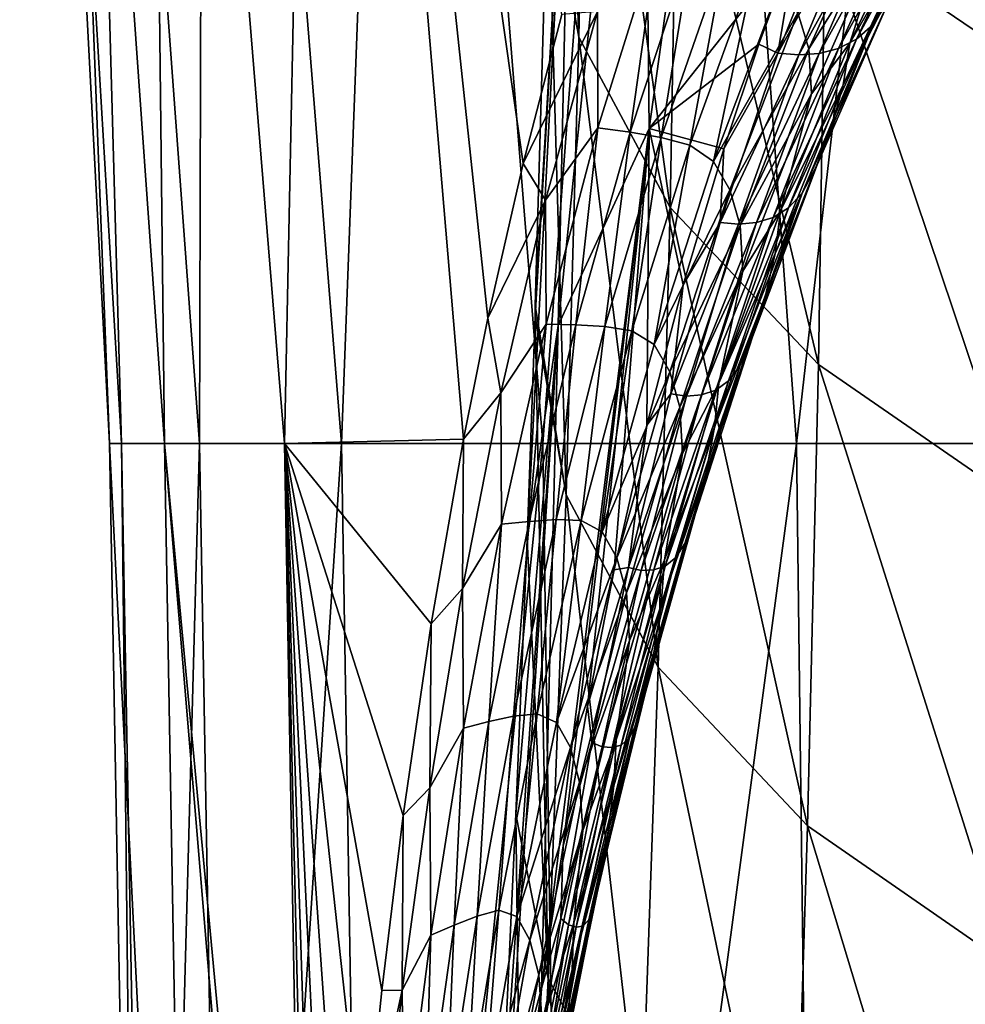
# Model space of a CAD drawing. Header units: millimetres. Extents: x -27 to 27, y -375 to 166.
# Tile 10 of 49: x -22 to -12, y 69 to 79. Entities that reach past the tile are written whole.
import ezdxf

# ---------------------------------------------------------------- set-up
doc = ezdxf.new("R2010")
doc.units = ezdxf.units.MM
doc.header["$LTSCALE"] = 62.577778
for name, color, linetype in [('13', 7, 'CONTINUOUS'), ('6', 7, 'CONTINUOUS'), ('8', 7, 'CONTINUOUS'), ('9', 7, 'CONTINUOUS')]:
    doc.layers.add(name, color=color, linetype=linetype)

msp = doc.modelspace()

# ---------------------------------------------------------------- linework, layer by layer
at = {"layer": '13', "color": 7, "linetype": 'CONTINUOUS', "true_color": 0xa2afbf}
for points in [[(-13.443, 78.882, 21.273), (-12.644, 80.58, 22.146), (-12.45, 80.723, 21.657), (-13.443, 78.882, 21.273)], [(-13.275, 79.032, 20.793), (-13.443, 78.882, 21.273), (-12.45, 80.723, 21.657), (-13.275, 79.032, 20.793)], [(-13.275, 79.032, 20.793), (-12.45, 80.723, 21.657), (-13.096, 79.313, 20.363), (-13.275, 79.032, 20.793)], [(-13.63, 78.785, 21.763), (-12.858, 80.491, 22.641), (-12.644, 80.58, 22.146), (-13.63, 78.785, 21.763)], [(-13.443, 78.882, 21.273), (-13.63, 78.785, 21.763), (-12.644, 80.58, 22.146), (-13.443, 78.882, 21.273)], [(-13.94, 78.781, 17.25), (-13.142, 80.558, 18.047), (-14.052, 79.156, 16.881), (-13.94, 78.781, 17.25)], [(-13.94, 78.781, 17.25), (-13.115, 80.101, 18.404), (-13.142, 80.558, 18.047), (-13.94, 78.781, 17.25)], [(-13.831, 78.735, 22.261), (-13.087, 80.448, 23.142), (-12.858, 80.491, 22.641), (-13.831, 78.735, 22.261)], [(-13.63, 78.785, 21.763), (-13.831, 78.735, 22.261), (-12.858, 80.491, 22.641), (-13.63, 78.785, 21.763)], [(-13.513, 78.841, 18.394), (-12.787, 80.104, 19.577), (-12.708, 80.524, 19.185), (-13.513, 78.841, 18.394)], [(-13.513, 78.841, 18.394), (-12.708, 80.524, 19.185), (-13.115, 80.101, 18.404), (-13.513, 78.841, 18.394)], [(-14.262, 78.737, 23.271), (-14.067, 79.885, 24.352), (-13.573, 80.462, 24.148), (-14.262, 78.737, 23.271)], [(-14.262, 78.737, 23.271), (-13.573, 80.462, 24.148), (-13.328, 80.438, 23.641), (-14.262, 78.737, 23.271)], [(-14.044, 78.719, 22.761), (-14.262, 78.737, 23.271), (-13.328, 80.438, 23.641), (-14.044, 78.719, 22.761)], [(-14.044, 78.719, 22.761), (-13.328, 80.438, 23.641), (-13.087, 80.448, 23.142), (-14.044, 78.719, 22.761)], [(-13.831, 78.735, 22.261), (-14.044, 78.719, 22.761), (-13.087, 80.448, 23.142), (-13.831, 78.735, 22.261)], [(-13.913, 78.316, 17.591), (-13.115, 80.101, 18.404), (-13.94, 78.781, 17.25), (-13.913, 78.316, 17.591)], [(-13.913, 78.316, 17.591), (-13.513, 78.841, 18.394), (-13.115, 80.101, 18.404), (-13.913, 78.316, 17.591)], [(-13.581, 78.408, 18.766), (-12.923, 79.69, 19.966), (-12.787, 80.104, 19.577), (-13.581, 78.408, 18.766)], [(-13.581, 78.408, 18.766), (-12.787, 80.104, 19.577), (-13.513, 78.841, 18.394), (-13.581, 78.408, 18.766)], [(-16.133, 79.171, 14.082), (-16.128, 77.961, 14.027), (-15.506, 79.954, 14.841), (-16.133, 79.171, 14.082)], [(-16.128, 77.961, 14.027), (-15.795, 77.915, 14.446), (-15.506, 79.954, 14.841), (-16.128, 77.961, 14.027)], [(-15.795, 77.915, 14.446), (-15.151, 79.87, 15.248), (-15.506, 79.954, 14.841), (-15.795, 77.915, 14.446)], [(-15.795, 77.915, 14.446), (-15.473, 77.86, 14.874), (-15.151, 79.87, 15.248), (-15.795, 77.915, 14.446)], [(-15.473, 77.86, 14.874), (-14.809, 79.776, 15.665), (-15.151, 79.87, 15.248), (-15.473, 77.86, 14.874)], [(-14.459, 78.829, 23.82), (-14.067, 79.885, 24.352), (-14.262, 78.737, 23.271), (-14.459, 78.829, 23.82)], [(-15.473, 77.86, 14.874), (-15.174, 77.78, 15.306), (-14.809, 79.776, 15.665), (-15.473, 77.86, 14.874)], [(-15.174, 77.78, 15.306), (-14.492, 79.66, 16.09), (-14.809, 79.776, 15.665), (-15.174, 77.78, 15.306)], [(-15.174, 77.78, 15.306), (-14.929, 77.611, 15.72), (-14.492, 79.66, 16.09), (-15.174, 77.78, 15.306)], [(-14.929, 77.611, 15.72), (-14.232, 79.463, 16.5), (-14.492, 79.66, 16.09), (-14.929, 77.611, 15.72)], [(-13.7, 77.975, 19.134), (-13.096, 79.313, 20.363), (-12.923, 79.69, 19.966), (-13.7, 77.975, 19.134)], [(-13.7, 77.975, 19.134), (-12.923, 79.69, 19.966), (-13.581, 78.408, 18.766), (-13.7, 77.975, 19.134)], [(-14.929, 77.611, 15.72), (-14.052, 79.156, 16.881), (-14.232, 79.463, 16.5), (-14.929, 77.611, 15.72)], [(-13.852, 77.578, 19.511), (-13.275, 79.032, 20.793), (-13.096, 79.313, 20.363), (-13.852, 77.578, 19.511)], [(-13.852, 77.578, 19.511), (-13.096, 79.313, 20.363), (-13.7, 77.975, 19.134), (-13.852, 77.578, 19.511)], [(-16.502, 79.137, 13.643), (-16.905, 77.591, 13.032), (-16.133, 79.171, 14.082), (-16.502, 79.137, 13.643)], [(-16.133, 79.171, 14.082), (-16.905, 77.591, 13.032), (-16.672, 77.21, 13.306), (-16.133, 79.171, 14.082)], [(-16.133, 79.171, 14.082), (-16.672, 77.21, 13.306), (-16.128, 77.961, 14.027), (-16.133, 79.171, 14.082)], [(-14.758, 77.317, 16.098), (-14.052, 79.156, 16.881), (-14.929, 77.611, 15.72), (-14.758, 77.317, 16.098)], [(-14.758, 77.317, 16.098), (-13.94, 78.781, 17.25), (-14.052, 79.156, 16.881), (-14.758, 77.317, 16.098)], [(-14.15, 77.13, 20.397), (-13.443, 78.882, 21.273), (-13.275, 79.032, 20.793), (-14.15, 77.13, 20.397)], [(-14.007, 77.283, 19.926), (-14.15, 77.13, 20.397), (-13.275, 79.032, 20.793), (-14.007, 77.283, 19.926)], [(-14.007, 77.283, 19.926), (-13.275, 79.032, 20.793), (-13.852, 77.578, 19.511), (-14.007, 77.283, 19.926)], [(-14.309, 77.031, 20.882), (-13.63, 78.785, 21.763), (-13.443, 78.882, 21.273), (-14.309, 77.031, 20.882)], [(-14.15, 77.13, 20.397), (-14.309, 77.031, 20.882), (-13.443, 78.882, 21.273), (-14.15, 77.13, 20.397)], [(-14.232, 77.101, 17.603), (-13.581, 78.408, 18.766), (-13.513, 78.841, 18.394), (-14.232, 77.101, 17.603)], [(-14.232, 77.101, 17.603), (-13.513, 78.841, 18.394), (-13.913, 78.316, 17.591), (-14.232, 77.101, 17.603)], [(-14.858, 76.98, 22.392), (-14.823, 77.742, 23.277), (-14.262, 78.737, 23.271), (-14.858, 76.98, 22.392)], [(-14.858, 76.98, 22.392), (-14.262, 78.737, 23.271), (-14.044, 78.719, 22.761), (-14.858, 76.98, 22.392)], [(-14.823, 77.742, 23.277), (-14.459, 78.829, 23.82), (-14.262, 78.737, 23.271), (-14.823, 77.742, 23.277)], [(-14.651, 76.946, 16.458), (-13.94, 78.781, 17.25), (-14.758, 77.317, 16.098), (-14.651, 76.946, 16.458)], [(-14.668, 76.962, 21.879), (-14.044, 78.719, 22.761), (-13.831, 78.735, 22.261), (-14.668, 76.962, 21.879)], [(-14.483, 76.98, 21.378), (-14.668, 76.962, 21.879), (-13.831, 78.735, 22.261), (-14.483, 76.98, 21.378)], [(-14.651, 76.946, 16.458), (-13.913, 78.316, 17.591), (-13.94, 78.781, 17.25), (-14.651, 76.946, 16.458)], [(-14.483, 76.98, 21.378), (-13.831, 78.735, 22.261), (-13.63, 78.785, 21.763), (-14.483, 76.98, 21.378)], [(-14.309, 77.031, 20.882), (-14.483, 76.98, 21.378), (-13.63, 78.785, 21.763), (-14.309, 77.031, 20.882)], [(-14.668, 76.962, 21.879), (-14.858, 76.98, 22.392), (-14.044, 78.719, 22.761), (-14.668, 76.962, 21.879)], [(-14.289, 76.655, 17.956), (-13.7, 77.975, 19.134), (-13.581, 78.408, 18.766), (-14.289, 76.655, 17.956)], [(-14.289, 76.655, 17.956), (-13.581, 78.408, 18.766), (-14.232, 77.101, 17.603), (-14.289, 76.655, 17.956)], [(-14.623, 76.472, 16.785), (-13.913, 78.316, 17.591), (-14.651, 76.946, 16.458), (-14.623, 76.472, 16.785)], [(-14.623, 76.472, 16.785), (-14.232, 77.101, 17.603), (-13.913, 78.316, 17.591), (-14.623, 76.472, 16.785)], [(-16.672, 77.21, 13.306), (-16.667, 75.923, 13.249), (-16.128, 77.961, 14.027), (-16.672, 77.21, 13.306)], [(-16.667, 75.923, 13.249), (-16.356, 75.915, 13.675), (-16.128, 77.961, 14.027), (-16.667, 75.923, 13.249)], [(-16.356, 75.915, 13.675), (-15.795, 77.915, 14.446), (-16.128, 77.961, 14.027), (-16.356, 75.915, 13.675)], [(-16.356, 75.915, 13.675), (-16.055, 75.897, 14.108), (-15.795, 77.915, 14.446), (-16.356, 75.915, 13.675)], [(-16.055, 75.897, 14.108), (-15.473, 77.86, 14.874), (-15.795, 77.915, 14.446), (-16.055, 75.897, 14.108)], [(-14.392, 76.205, 18.305), (-13.852, 77.578, 19.511), (-13.7, 77.975, 19.134), (-14.392, 76.205, 18.305)], [(-14.392, 76.205, 18.305), (-13.7, 77.975, 19.134), (-14.289, 76.655, 17.956), (-14.392, 76.205, 18.305)], [(-16.055, 75.897, 14.108), (-15.775, 75.853, 14.544), (-15.473, 77.86, 14.874), (-16.055, 75.897, 14.108)], [(-15.775, 75.853, 14.544), (-15.174, 77.78, 15.306), (-15.473, 77.86, 14.874), (-15.775, 75.853, 14.544)], [(-15.775, 75.853, 14.544), (-15.544, 75.71, 14.958), (-15.174, 77.78, 15.306), (-15.775, 75.853, 14.544)], [(-15.544, 75.71, 14.958), (-14.929, 77.611, 15.72), (-15.174, 77.78, 15.306), (-15.544, 75.71, 14.958)], [(-15.243, 76.331, 22.576), (-14.823, 77.742, 23.277), (-14.858, 76.98, 22.392), (-15.243, 76.331, 22.576)], [(-15.544, 75.71, 14.958), (-14.758, 77.317, 16.098), (-14.929, 77.611, 15.72), (-15.544, 75.71, 14.958)], [(-16.905, 77.591, 13.032), (-17.27, 75.985, 12.434), (-16.672, 77.21, 13.306), (-16.905, 77.591, 13.032)], [(-14.524, 75.79, 18.663), (-14.007, 77.283, 19.926), (-13.852, 77.578, 19.511), (-14.524, 75.79, 18.663)], [(-14.524, 75.79, 18.663), (-13.852, 77.578, 19.511), (-14.392, 76.205, 18.305), (-14.524, 75.79, 18.663)], [(-15.382, 75.428, 15.331), (-14.758, 77.317, 16.098), (-15.544, 75.71, 14.958), (-15.382, 75.428, 15.331)], [(-15.382, 75.428, 15.331), (-14.651, 76.946, 16.458), (-14.758, 77.317, 16.098), (-15.382, 75.428, 15.331)], [(-16.672, 77.21, 13.306), (-17.27, 75.985, 12.434), (-17.137, 75.211, 12.57), (-16.672, 77.21, 13.306)], [(-16.672, 77.21, 13.306), (-17.137, 75.211, 12.57), (-16.667, 75.923, 13.249), (-16.672, 77.21, 13.306)], [(-14.773, 75.333, 19.525), (-14.15, 77.13, 20.397), (-14.007, 77.283, 19.926), (-14.773, 75.333, 19.525)], [(-14.656, 75.486, 19.063), (-14.773, 75.333, 19.525), (-14.007, 77.283, 19.926), (-14.656, 75.486, 19.063)], [(-14.656, 75.486, 19.063), (-14.007, 77.283, 19.926), (-14.524, 75.79, 18.663), (-14.656, 75.486, 19.063)], [(-14.906, 75.237, 20.003), (-14.309, 77.031, 20.882), (-14.15, 77.13, 20.397), (-14.906, 75.237, 20.003)], [(-14.773, 75.333, 19.525), (-14.906, 75.237, 20.003), (-14.15, 77.13, 20.397), (-14.773, 75.333, 19.525)], [(-14.872, 75.311, 16.821), (-14.289, 76.655, 17.956), (-14.232, 77.101, 17.603), (-14.872, 75.311, 16.821)], [(-14.872, 75.311, 16.821), (-14.232, 77.101, 17.603), (-14.623, 76.472, 16.785), (-14.872, 75.311, 16.821)], [(-15.052, 75.19, 20.496), (-14.483, 76.98, 21.378), (-14.309, 77.031, 20.882), (-15.052, 75.19, 20.496)], [(-14.906, 75.237, 20.003), (-15.052, 75.19, 20.496), (-14.309, 77.031, 20.882), (-14.906, 75.237, 20.003)], [(-15.279, 75.061, 15.681), (-14.651, 76.946, 16.458), (-15.382, 75.428, 15.331), (-15.279, 75.061, 15.681)], [(-15.371, 75.198, 21.512), (-15.243, 76.331, 22.576), (-14.858, 76.98, 22.392), (-15.371, 75.198, 21.512)], [(-15.371, 75.198, 21.512), (-14.858, 76.98, 22.392), (-14.668, 76.962, 21.879), (-15.371, 75.198, 21.512)], [(-15.21, 75.176, 20.997), (-15.371, 75.198, 21.512), (-14.668, 76.962, 21.879), (-15.21, 75.176, 20.997)], [(-15.279, 75.061, 15.681), (-14.623, 76.472, 16.785), (-14.651, 76.946, 16.458), (-15.279, 75.061, 15.681)], [(-15.21, 75.176, 20.997), (-14.668, 76.962, 21.879), (-14.483, 76.98, 21.378), (-15.21, 75.176, 20.997)], [(-15.052, 75.19, 20.496), (-15.21, 75.176, 20.997), (-14.483, 76.98, 21.378), (-15.052, 75.19, 20.496)], [(-14.918, 74.853, 17.157), (-14.392, 76.205, 18.305), (-14.289, 76.655, 17.956), (-14.918, 74.853, 17.157)], [(-14.918, 74.853, 17.157), (-14.289, 76.655, 17.956), (-14.872, 75.311, 16.821), (-14.918, 74.853, 17.157)], [(-15.249, 74.578, 15.994), (-14.623, 76.472, 16.785), (-15.279, 75.061, 15.681), (-15.249, 74.578, 15.994)], [(-15.249, 74.578, 15.994), (-14.872, 75.311, 16.821), (-14.623, 76.472, 16.785), (-15.249, 74.578, 15.994)], [(-15.62, 74.875, 21.858), (-15.243, 76.331, 22.576), (-15.371, 75.198, 21.512), (-15.62, 74.875, 21.858)], [(-15.005, 74.387, 17.488), (-14.524, 75.79, 18.663), (-14.392, 76.205, 18.305), (-15.005, 74.387, 17.488)], [(-15.005, 74.387, 17.488), (-14.392, 76.205, 18.305), (-14.918, 74.853, 17.157), (-15.005, 74.387, 17.488)], [(-17.27, 75.985, 12.434), (-17.522, 74.73, 11.993), (-17.137, 75.211, 12.57), (-17.27, 75.985, 12.434)], [(-17.137, 75.211, 12.57), (-17.129, 73.844, 12.514), (-16.667, 75.923, 13.249), (-17.137, 75.211, 12.57)], [(-17.129, 73.844, 12.514), (-16.842, 73.874, 12.942), (-16.667, 75.923, 13.249), (-17.129, 73.844, 12.514)], [(-16.842, 73.874, 12.942), (-16.356, 75.915, 13.675), (-16.667, 75.923, 13.249), (-16.842, 73.874, 12.942)], [(-16.842, 73.874, 12.942), (-16.563, 73.893, 13.376), (-16.356, 75.915, 13.675), (-16.842, 73.874, 12.942)], [(-16.563, 73.893, 13.376), (-16.055, 75.897, 14.108), (-16.356, 75.915, 13.675), (-16.563, 73.893, 13.376)], [(-16.563, 73.893, 13.376), (-16.301, 73.883, 13.812), (-16.055, 75.897, 14.108), (-16.563, 73.893, 13.376)], [(-16.301, 73.883, 13.812), (-15.775, 75.853, 14.544), (-16.055, 75.897, 14.108), (-16.301, 73.883, 13.812)], [(-16.301, 73.883, 13.812), (-16.085, 73.766, 14.223), (-15.775, 75.853, 14.544), (-16.301, 73.883, 13.812)], [(-16.085, 73.766, 14.223), (-15.544, 75.71, 14.958), (-15.775, 75.853, 14.544), (-16.085, 73.766, 14.223)], [(-15.117, 73.958, 17.828), (-14.656, 75.486, 19.063), (-14.524, 75.79, 18.663), (-15.117, 73.958, 17.828)], [(-15.117, 73.958, 17.828), (-14.524, 75.79, 18.663), (-15.005, 74.387, 17.488), (-15.117, 73.958, 17.828)], [(-16.085, 73.766, 14.223), (-15.382, 75.428, 15.331), (-15.544, 75.71, 14.958), (-16.085, 73.766, 14.223)], [(-15.321, 73.498, 18.664), (-14.773, 75.333, 19.525), (-14.656, 75.486, 19.063), (-15.321, 73.498, 18.664)], [(-15.227, 73.646, 18.213), (-15.321, 73.498, 18.664), (-14.656, 75.486, 19.063), (-15.227, 73.646, 18.213)], [(-15.227, 73.646, 18.213), (-14.656, 75.486, 19.063), (-15.117, 73.958, 17.828), (-15.227, 73.646, 18.213)], [(-15.932, 73.496, 14.591), (-15.382, 75.428, 15.331), (-16.085, 73.766, 14.223), (-15.932, 73.496, 14.591)], [(-15.932, 73.496, 14.591), (-15.279, 75.061, 15.681), (-15.382, 75.428, 15.331), (-15.932, 73.496, 14.591)], [(-15.438, 73.476, 16.06), (-14.918, 74.853, 17.157), (-14.872, 75.311, 16.821), (-15.438, 73.476, 16.06)], [(-15.438, 73.476, 16.06), (-14.872, 75.311, 16.821), (-15.249, 74.578, 15.994), (-15.438, 73.476, 16.06)], [(-15.429, 73.409, 19.135), (-14.906, 75.237, 20.003), (-14.773, 75.333, 19.525), (-15.429, 73.409, 19.135)], [(-15.321, 73.498, 18.664), (-15.429, 73.409, 19.135), (-14.773, 75.333, 19.525), (-15.321, 73.498, 18.664)], [(-17.137, 75.211, 12.57), (-17.522, 74.73, 11.993), (-17.535, 73.176, 11.881), (-17.137, 75.211, 12.57)], [(-17.137, 75.211, 12.57), (-17.535, 73.176, 11.881), (-17.129, 73.844, 12.514), (-17.137, 75.211, 12.57)], [(-15.811, 73.397, 20.636), (-15.62, 74.875, 21.858), (-15.371, 75.198, 21.512), (-15.811, 73.397, 20.636)], [(-15.811, 73.397, 20.636), (-15.371, 75.198, 21.512), (-15.21, 75.176, 20.997), (-15.811, 73.397, 20.636)], [(-15.678, 73.364, 20.121), (-15.811, 73.397, 20.636), (-15.21, 75.176, 20.997), (-15.678, 73.364, 20.121)], [(-15.678, 73.364, 20.121), (-15.21, 75.176, 20.997), (-15.052, 75.19, 20.496), (-15.678, 73.364, 20.121)], [(-15.549, 73.37, 19.623), (-15.678, 73.364, 20.121), (-15.052, 75.19, 20.496), (-15.549, 73.37, 19.623)], [(-15.549, 73.37, 19.623), (-15.052, 75.19, 20.496), (-14.906, 75.237, 20.003), (-15.549, 73.37, 19.623)], [(-15.429, 73.409, 19.135), (-15.549, 73.37, 19.623), (-14.906, 75.237, 20.003), (-15.429, 73.409, 19.135)], [(-15.833, 73.131, 14.933), (-15.279, 75.061, 15.681), (-15.932, 73.496, 14.591), (-15.833, 73.131, 14.933)], [(-15.833, 73.131, 14.933), (-15.249, 74.578, 15.994), (-15.279, 75.061, 15.681), (-15.833, 73.131, 14.933)], [(-15.96, 73.372, 21.125), (-15.62, 74.875, 21.858), (-15.811, 73.397, 20.636), (-15.96, 73.372, 21.125)], [(-15.473, 73.007, 16.38), (-15.005, 74.387, 17.488), (-14.918, 74.853, 17.157), (-15.473, 73.007, 16.38)], [(-15.473, 73.007, 16.38), (-14.918, 74.853, 17.157), (-15.438, 73.476, 16.06), (-15.473, 73.007, 16.38)], [(-17.522, 74.73, 11.993), (-17.858, 72.809, 11.365), (-17.535, 73.176, 11.881), (-17.522, 74.73, 11.993)], [(-15.8, 72.639, 15.232), (-15.249, 74.578, 15.994), (-15.833, 73.131, 14.933), (-15.8, 72.639, 15.232)], [(-15.8, 72.639, 15.232), (-15.438, 73.476, 16.06), (-15.249, 74.578, 15.994), (-15.8, 72.639, 15.232)], [(-15.546, 72.528, 16.692), (-15.117, 73.958, 17.828), (-15.005, 74.387, 17.488), (-15.546, 72.528, 16.692)], [(-15.546, 72.528, 16.692), (-15.005, 74.387, 17.488), (-15.473, 73.007, 16.38), (-15.546, 72.528, 16.692)], [(-15.639, 72.086, 17.014), (-15.227, 73.646, 18.213), (-15.117, 73.958, 17.828), (-15.639, 72.086, 17.014)], [(-15.639, 72.086, 17.014), (-15.117, 73.958, 17.828), (-15.546, 72.528, 16.692), (-15.639, 72.086, 17.014)], [(-17.535, 73.176, 11.881), (-17.525, 71.728, 11.828), (-17.129, 73.844, 12.514), (-17.535, 73.176, 11.881)], [(-17.525, 71.728, 11.828), (-17.261, 71.795, 12.253), (-17.129, 73.844, 12.514), (-17.525, 71.728, 11.828)], [(-17.261, 71.795, 12.253), (-17.003, 71.852, 12.683), (-16.842, 73.874, 12.942), (-17.261, 71.795, 12.253)], [(-17.261, 71.795, 12.253), (-16.842, 73.874, 12.942), (-17.129, 73.844, 12.514), (-17.261, 71.795, 12.253)], [(-17.003, 71.852, 12.683), (-16.76, 71.877, 13.115), (-16.563, 73.893, 13.376), (-17.003, 71.852, 12.683)], [(-17.003, 71.852, 12.683), (-16.563, 73.893, 13.376), (-16.842, 73.874, 12.942), (-17.003, 71.852, 12.683)], [(-16.76, 71.877, 13.115), (-16.301, 73.883, 13.812), (-16.563, 73.893, 13.376), (-16.76, 71.877, 13.115)], [(-16.76, 71.877, 13.115), (-16.558, 71.785, 13.52), (-16.301, 73.883, 13.812), (-16.76, 71.877, 13.115)], [(-16.558, 71.785, 13.52), (-16.085, 73.766, 14.223), (-16.301, 73.883, 13.812), (-16.558, 71.785, 13.52)], [(-16.558, 71.785, 13.52), (-15.932, 73.496, 14.591), (-16.085, 73.766, 14.223), (-16.558, 71.785, 13.52)], [(-15.802, 71.631, 17.821), (-15.321, 73.498, 18.664), (-15.227, 73.646, 18.213), (-15.802, 71.631, 17.821)], [(-15.729, 71.771, 17.382), (-15.802, 71.631, 17.821), (-15.227, 73.646, 18.213), (-15.729, 71.771, 17.382)], [(-15.729, 71.771, 17.382), (-15.227, 73.646, 18.213), (-15.639, 72.086, 17.014), (-15.729, 71.771, 17.382)], [(-16.414, 71.527, 13.88), (-15.932, 73.496, 14.591), (-16.558, 71.785, 13.52), (-16.414, 71.527, 13.88)], [(-16.414, 71.527, 13.88), (-15.833, 73.131, 14.933), (-15.932, 73.496, 14.591), (-16.414, 71.527, 13.88)], [(-15.938, 71.605, 15.322), (-15.473, 73.007, 16.38), (-15.438, 73.476, 16.06), (-15.938, 71.605, 15.322)], [(-15.938, 71.605, 15.322), (-15.438, 73.476, 16.06), (-15.8, 72.639, 15.232), (-15.938, 71.605, 15.322)], [(-15.886, 71.552, 18.282), (-15.429, 73.409, 19.135), (-15.321, 73.498, 18.664), (-15.886, 71.552, 18.282)], [(-15.802, 71.631, 17.821), (-15.886, 71.552, 18.282), (-15.321, 73.498, 18.664), (-15.802, 71.631, 17.821)], [(-16.238, 71.957, 20.441), (-15.96, 73.372, 21.125), (-15.811, 73.397, 20.636), (-16.238, 71.957, 20.441)], [(-16.19, 71.579, 19.767), (-16.238, 71.957, 20.441), (-15.811, 73.397, 20.636), (-16.19, 71.579, 19.767)], [(-16.19, 71.579, 19.767), (-15.811, 73.397, 20.636), (-15.678, 73.364, 20.121), (-16.19, 71.579, 19.767)], [(-16.084, 71.532, 19.256), (-16.19, 71.579, 19.767), (-15.678, 73.364, 20.121), (-16.084, 71.532, 19.256)], [(-16.084, 71.532, 19.256), (-15.678, 73.364, 20.121), (-15.549, 73.37, 19.623), (-16.084, 71.532, 19.256)], [(-15.98, 71.525, 18.763), (-16.084, 71.532, 19.256), (-15.549, 73.37, 19.623), (-15.98, 71.525, 18.763)], [(-15.98, 71.525, 18.763), (-15.549, 73.37, 19.623), (-15.429, 73.409, 19.135), (-15.98, 71.525, 18.763)], [(-15.886, 71.552, 18.282), (-15.98, 71.525, 18.763), (-15.429, 73.409, 19.135), (-15.886, 71.552, 18.282)], [(-17.535, 73.176, 11.881), (-17.858, 72.809, 11.365), (-17.874, 71.107, 11.243), (-17.535, 73.176, 11.881)], [(-17.535, 73.176, 11.881), (-17.874, 71.107, 11.243), (-17.525, 71.728, 11.828), (-17.535, 73.176, 11.881)], [(-16.319, 71.166, 14.21), (-15.833, 73.131, 14.933), (-16.414, 71.527, 13.88), (-16.319, 71.166, 14.21)], [(-16.319, 71.166, 14.21), (-15.8, 72.639, 15.232), (-15.833, 73.131, 14.933), (-16.319, 71.166, 14.21)], [(-15.964, 71.127, 15.623), (-15.546, 72.528, 16.692), (-15.473, 73.007, 16.38), (-15.964, 71.127, 15.623)], [(-15.964, 71.127, 15.623), (-15.473, 73.007, 16.38), (-15.938, 71.605, 15.322), (-15.964, 71.127, 15.623)], [(-17.858, 72.809, 11.365), (-18.148, 70.822, 10.776), (-17.874, 71.107, 11.243), (-17.858, 72.809, 11.365)], [(-16.284, 70.665, 14.493), (-15.8, 72.639, 15.232), (-16.319, 71.166, 14.21), (-16.284, 70.665, 14.493)], [(-16.284, 70.665, 14.493), (-15.938, 71.605, 15.322), (-15.8, 72.639, 15.232), (-16.284, 70.665, 14.493)], [(-16.024, 70.637, 15.916), (-15.639, 72.086, 17.014), (-15.546, 72.528, 16.692), (-16.024, 70.637, 15.916)], [(-16.024, 70.637, 15.916), (-15.546, 72.528, 16.692), (-15.964, 71.127, 15.623), (-16.024, 70.637, 15.916)], [(-16.1, 70.184, 16.22), (-15.729, 71.771, 17.382), (-15.639, 72.086, 17.014), (-16.1, 70.184, 16.22)], [(-16.1, 70.184, 16.22), (-15.639, 72.086, 17.014), (-16.024, 70.637, 15.916), (-16.1, 70.184, 16.22)], [(-16.489, 70.507, 19.746), (-16.238, 71.957, 20.441), (-16.19, 71.579, 19.767), (-16.489, 70.507, 19.746)], [(-17.619, 69.683, 11.616), (-17.382, 69.776, 12.038), (-17.261, 71.795, 12.253), (-17.619, 69.683, 11.616)], [(-17.619, 69.683, 11.616), (-17.261, 71.795, 12.253), (-17.525, 71.728, 11.828), (-17.619, 69.683, 11.616)], [(-17.382, 69.776, 12.038), (-17.158, 69.837, 12.462), (-17.003, 71.852, 12.683), (-17.382, 69.776, 12.038)], [(-17.382, 69.776, 12.038), (-17.003, 71.852, 12.683), (-17.261, 71.795, 12.253), (-17.382, 69.776, 12.038)], [(-17.158, 69.837, 12.462), (-16.97, 69.77, 12.857), (-16.76, 71.877, 13.115), (-17.158, 69.837, 12.462)], [(-17.158, 69.837, 12.462), (-16.76, 71.877, 13.115), (-17.003, 71.852, 12.683), (-17.158, 69.837, 12.462)], [(-16.97, 69.77, 12.857), (-16.558, 71.785, 13.52), (-16.76, 71.877, 13.115), (-16.97, 69.77, 12.857)], [(-16.97, 69.77, 12.857), (-16.414, 71.527, 13.88), (-16.558, 71.785, 13.52), (-16.97, 69.77, 12.857)], [(-17.874, 71.107, 11.243), (-17.861, 69.577, 11.198), (-17.525, 71.728, 11.828), (-17.874, 71.107, 11.243)], [(-17.861, 69.577, 11.198), (-17.619, 69.683, 11.616), (-17.525, 71.728, 11.828), (-17.861, 69.577, 11.198)], [(-16.221, 69.737, 16.998), (-15.802, 71.631, 17.821), (-15.729, 71.771, 17.382), (-16.221, 69.737, 16.998)], [(-16.169, 69.867, 16.572), (-16.221, 69.737, 16.998), (-15.729, 71.771, 17.382), (-16.169, 69.867, 16.572)], [(-16.169, 69.867, 16.572), (-15.729, 71.771, 17.382), (-16.1, 70.184, 16.22), (-16.169, 69.867, 16.572)], [(-16.514, 69.75, 18.908), (-16.489, 70.507, 19.746), (-16.19, 71.579, 19.767), (-16.514, 69.75, 18.908)], [(-16.514, 69.75, 18.908), (-16.19, 71.579, 19.767), (-16.084, 71.532, 19.256), (-16.514, 69.75, 18.908)], [(-16.379, 69.705, 14.608), (-15.964, 71.127, 15.623), (-15.938, 71.605, 15.322), (-16.379, 69.705, 14.608)], [(-16.379, 69.705, 14.608), (-15.938, 71.605, 15.322), (-16.284, 70.665, 14.493), (-16.379, 69.705, 14.608)], [(-16.283, 69.671, 17.447), (-15.886, 71.552, 18.282), (-15.802, 71.631, 17.821), (-16.283, 69.671, 17.447)], [(-16.221, 69.737, 16.998), (-16.283, 69.671, 17.447), (-15.802, 71.631, 17.821), (-16.221, 69.737, 16.998)], [(-16.834, 69.525, 13.205), (-16.414, 71.527, 13.88), (-16.97, 69.77, 12.857), (-16.834, 69.525, 13.205)], [(-16.834, 69.525, 13.205), (-16.319, 71.166, 14.21), (-16.414, 71.527, 13.88), (-16.834, 69.525, 13.205)], [(-16.433, 69.685, 18.402), (-16.514, 69.75, 18.908), (-16.084, 71.532, 19.256), (-16.433, 69.685, 18.402)], [(-16.433, 69.685, 18.402), (-16.084, 71.532, 19.256), (-15.98, 71.525, 18.763), (-16.433, 69.685, 18.402)], [(-16.354, 69.661, 17.917), (-16.433, 69.685, 18.402), (-15.98, 71.525, 18.763), (-16.354, 69.661, 17.917)], [(-16.354, 69.661, 17.917), (-15.98, 71.525, 18.763), (-15.886, 71.552, 18.282), (-16.354, 69.661, 17.917)], [(-16.283, 69.671, 17.447), (-16.354, 69.661, 17.917), (-15.886, 71.552, 18.282), (-16.283, 69.671, 17.447)], [(-16.743, 69.167, 13.523), (-16.319, 71.166, 14.21), (-16.834, 69.525, 13.205), (-16.743, 69.167, 13.523)], [(-16.743, 69.167, 13.523), (-16.284, 70.665, 14.493), (-16.319, 71.166, 14.21), (-16.743, 69.167, 13.523)], [(-17.874, 71.107, 11.243), (-18.148, 70.822, 10.776), (-18.159, 69.007, 10.663), (-17.874, 71.107, 11.243)], [(-17.874, 71.107, 11.243), (-18.159, 69.007, 10.663), (-17.861, 69.577, 11.198), (-17.874, 71.107, 11.243)], [(-16.396, 69.218, 14.893), (-16.024, 70.637, 15.916), (-15.964, 71.127, 15.623), (-16.396, 69.218, 14.893)], [(-16.396, 69.218, 14.893), (-15.964, 71.127, 15.623), (-16.379, 69.705, 14.608), (-16.396, 69.218, 14.893)], [(-18.148, 70.822, 10.776), (-18.372, 69.003, 10.291), (-18.159, 69.007, 10.663), (-18.148, 70.822, 10.776)], [(-16.706, 68.659, 13.792), (-16.284, 70.665, 14.493), (-16.743, 69.167, 13.523), (-16.706, 68.659, 13.792)], [(-16.706, 68.659, 13.792), (-16.379, 69.705, 14.608), (-16.284, 70.665, 14.493), (-16.706, 68.659, 13.792)], [(-16.442, 68.716, 15.169), (-16.1, 70.184, 16.22), (-16.024, 70.637, 15.916), (-16.442, 68.716, 15.169)], [(-16.442, 68.716, 15.169), (-16.024, 70.637, 15.916), (-16.396, 69.218, 14.893), (-16.442, 68.716, 15.169)], [(-16.712, 69.024, 19.044), (-16.489, 70.507, 19.746), (-16.514, 69.75, 18.908), (-16.712, 69.024, 19.044)], [(-16.501, 68.255, 15.454), (-16.169, 69.867, 16.572), (-16.1, 70.184, 16.22), (-16.501, 68.255, 15.454)], [(-16.501, 68.255, 15.454), (-16.1, 70.184, 16.22), (-16.442, 68.716, 15.169), (-16.501, 68.255, 15.454)], [(-17.5, 67.765, 11.857), (-17.325, 67.725, 12.241), (-17.158, 69.837, 12.462), (-17.5, 67.765, 11.857)], [(-17.5, 67.765, 11.857), (-17.158, 69.837, 12.462), (-17.382, 69.776, 12.038), (-17.5, 67.765, 11.857)], [(-17.325, 67.725, 12.241), (-16.97, 69.77, 12.857), (-17.158, 69.837, 12.462), (-17.325, 67.725, 12.241)], [(-16.586, 67.821, 16.199), (-16.221, 69.737, 16.998), (-16.169, 69.867, 16.572), (-16.586, 67.821, 16.199)], [(-16.552, 67.938, 15.789), (-16.586, 67.821, 16.199), (-16.169, 69.867, 16.572), (-16.552, 67.938, 15.789)], [(-16.552, 67.938, 15.789), (-16.169, 69.867, 16.572), (-16.501, 68.255, 15.454), (-16.552, 67.938, 15.789)], [(-17.706, 67.67, 11.446), (-17.5, 67.765, 11.857), (-17.382, 69.776, 12.038), (-17.706, 67.67, 11.446)], [(-17.706, 67.67, 11.446), (-17.382, 69.776, 12.038), (-17.619, 69.683, 11.616), (-17.706, 67.67, 11.446)], [(-17.325, 67.725, 12.241), (-16.834, 69.525, 13.205), (-16.97, 69.77, 12.857), (-17.325, 67.725, 12.241)], [(-16.791, 67.91, 18.063), (-16.712, 69.024, 19.044), (-16.514, 69.75, 18.908), (-16.791, 67.91, 18.063)], [(-16.791, 67.91, 18.063), (-16.514, 69.75, 18.908), (-16.433, 69.685, 18.402), (-16.791, 67.91, 18.063)], [(-16.628, 67.772, 16.633), (-16.283, 69.671, 17.447), (-16.221, 69.737, 16.998), (-16.628, 67.772, 16.633)], [(-16.586, 67.821, 16.199), (-16.628, 67.772, 16.633), (-16.221, 69.737, 16.998), (-16.586, 67.821, 16.199)], [(-17.922, 67.539, 11.036), (-17.706, 67.67, 11.446), (-17.619, 69.683, 11.616), (-17.922, 67.539, 11.036)], [(-17.922, 67.539, 11.036), (-17.619, 69.683, 11.616), (-17.861, 69.577, 11.198), (-17.922, 67.539, 11.036)], [(-16.733, 67.824, 17.566), (-16.791, 67.91, 18.063), (-16.433, 69.685, 18.402), (-16.733, 67.824, 17.566)], [(-16.765, 67.775, 13.932), (-16.396, 69.218, 14.893), (-16.379, 69.705, 14.608), (-16.765, 67.775, 13.932)], [(-16.765, 67.775, 13.932), (-16.379, 69.705, 14.608), (-16.706, 68.659, 13.792), (-16.765, 67.775, 13.932)], [(-16.733, 67.824, 17.566), (-16.433, 69.685, 18.402), (-16.354, 69.661, 17.917), (-16.733, 67.824, 17.566)], [(-16.677, 67.78, 17.091), (-16.733, 67.824, 17.566), (-16.354, 69.661, 17.917), (-16.677, 67.78, 17.091)], [(-16.677, 67.78, 17.091), (-16.354, 69.661, 17.917), (-16.283, 69.671, 17.447), (-16.677, 67.78, 17.091)], [(-16.628, 67.772, 16.633), (-16.677, 67.78, 17.091), (-16.283, 69.671, 17.447), (-16.628, 67.772, 16.633)], [(-18.159, 69.007, 10.663), (-18.142, 67.395, 10.63), (-17.861, 69.577, 11.198), (-18.159, 69.007, 10.663)], [(-18.142, 67.395, 10.63), (-17.922, 67.539, 11.036), (-17.861, 69.577, 11.198), (-18.142, 67.395, 10.63)], [(-17.198, 67.492, 12.577), (-16.834, 69.525, 13.205), (-17.325, 67.725, 12.241), (-17.198, 67.492, 12.577)], [(-17.198, 67.492, 12.577), (-16.743, 69.167, 13.523), (-16.834, 69.525, 13.205), (-17.198, 67.492, 12.577)], [(-17.111, 67.139, 12.88), (-16.743, 69.167, 13.523), (-17.198, 67.492, 12.577), (-17.111, 67.139, 12.88)], [(-17.111, 67.139, 12.88), (-16.706, 68.659, 13.792), (-16.743, 69.167, 13.523), (-17.111, 67.139, 12.88)], [(-16.774, 67.28, 14.2), (-16.442, 68.716, 15.169), (-16.396, 69.218, 14.893), (-16.774, 67.28, 14.2)], [(-16.774, 67.28, 14.2), (-16.396, 69.218, 14.893), (-16.765, 67.775, 13.932), (-16.774, 67.28, 14.2)], [(-16.77, 68.606, 18.848), (-16.712, 69.024, 19.044), (-16.791, 67.91, 18.063), (-16.77, 68.606, 18.848)], [(-18.372, 69.003, 10.291), (-18.562, 67.153, 9.852), (-18.159, 69.007, 10.663), (-18.372, 69.003, 10.291)], [(-18.159, 69.007, 10.663), (-18.562, 67.153, 9.852), (-18.398, 66.877, 10.145), (-18.159, 69.007, 10.663)], [(-18.159, 69.007, 10.663), (-18.398, 66.877, 10.145), (-18.142, 67.395, 10.63), (-18.159, 69.007, 10.663)]]:
    msp.add_3dface(points, dxfattribs=at)
at = {"layer": '6', "color": 7, "linetype": 'CONTINUOUS', "true_color": 0xa2afbf}
for points in [[(-14.468, 86.05, 33.633), (-15.596, 77.956, 25.705), (-15.665, 84.38, 34.733), (-14.468, 86.05, 33.633)], [(-14.067, 79.885, 24.352), (-15.596, 77.956, 25.705), (-14.468, 86.05, 33.633), (-14.067, 79.885, 24.352)], [(-15.596, 77.956, 25.705), (-16.539, 75.91, 27.241), (-15.665, 84.38, 34.733), (-15.596, 77.956, 25.705)], [(-15.665, 84.38, 34.733), (-16.539, 75.91, 27.241), (-16.397, 82.603, 35.905), (-15.665, 84.38, 34.733)], [(-16.539, 75.91, 27.241), (-16.864, 73.687, 28.731), (-16.397, 82.603, 35.905), (-16.539, 75.91, 27.241)], [(-16.397, 82.603, 35.905), (-16.864, 73.687, 28.731), (-16.781, 76.001, 31.338), (-16.397, 82.603, 35.905)], [(-16.778, 76.117, 31.471), (-16.397, 82.603, 35.905), (-16.781, 76.001, 31.338), (-16.778, 76.117, 31.471)], [(-16.648, 80.659, 36.969), (-16.397, 82.603, 35.905), (-16.778, 76.117, 31.471), (-16.648, 80.659, 36.969)], [(-14.067, 79.885, 24.352), (-14.459, 78.829, 23.82), (-15.596, 77.956, 25.705), (-14.067, 79.885, 24.352)], [(-14.459, 78.829, 23.82), (-14.823, 77.742, 23.277), (-15.596, 77.956, 25.705), (-14.459, 78.829, 23.82)], [(-16.489, 70.507, 19.746), (-16.712, 69.024, 19.044), (-15.596, 77.956, 25.705), (-16.489, 70.507, 19.746)], [(-15.596, 77.956, 25.705), (-16.712, 69.024, 19.044), (-16.539, 75.91, 27.241), (-15.596, 77.956, 25.705)], [(-16.238, 71.957, 20.441), (-16.489, 70.507, 19.746), (-15.596, 77.956, 25.705), (-16.238, 71.957, 20.441)], [(-15.96, 73.372, 21.125), (-16.238, 71.957, 20.441), (-15.596, 77.956, 25.705), (-15.96, 73.372, 21.125)], [(-15.62, 74.875, 21.858), (-15.96, 73.372, 21.125), (-15.596, 77.956, 25.705), (-15.62, 74.875, 21.858)], [(-15.243, 76.331, 22.576), (-15.62, 74.875, 21.858), (-15.596, 77.956, 25.705), (-15.243, 76.331, 22.576)], [(-14.823, 77.742, 23.277), (-15.243, 76.331, 22.576), (-15.596, 77.956, 25.705), (-14.823, 77.742, 23.277)], [(-16.539, 75.91, 27.241), (-17.069, 67.714, 20.143), (-17.14, 67.38, 22.218), (-16.539, 75.91, 27.241)], [(-16.979, 70.835, 25.682), (-16.539, 75.91, 27.241), (-17.14, 67.38, 22.218), (-16.979, 70.835, 25.682)], [(-16.712, 69.024, 19.044), (-17.069, 67.714, 20.143), (-16.539, 75.91, 27.241), (-16.712, 69.024, 19.044)], [(-16.864, 73.687, 28.731), (-16.539, 75.91, 27.241), (-16.979, 70.835, 25.682), (-16.864, 73.687, 28.731)], [(-16.712, 69.024, 19.044), (-16.77, 68.606, 18.848), (-17.069, 67.714, 20.143), (-16.712, 69.024, 19.044)]]:
    msp.add_3dface(points, dxfattribs=at)
at = {"layer": '8', "color": 7, "linetype": 'CONTINUOUS', "true_color": 0xa2afbf}
for points in [[(-16.56, 85.171, 42.977), (-16.562, 85.043, 42.798), (-16.325, 78.903, 38.919), (-16.56, 85.171, 42.977)], [(-16.24, 83.365, 44.611), (-16.56, 85.171, 42.977), (-16.325, 78.903, 38.919), (-16.24, 83.365, 44.611)], [(-16.562, 85.043, 42.798), (-16.648, 80.659, 36.969), (-16.325, 78.903, 38.919), (-16.562, 85.043, 42.798)], [(-11.709, 78.625, 48.902), (-13.73, 84.246, 53.09), (-13.768, 80.028, 47.632), (-11.709, 78.625, 48.902)], [(-11.677, 82.876, 54.209), (-13.73, 84.246, 53.09), (-11.709, 78.625, 48.902), (-11.677, 82.876, 54.209)], [(-15.379, 77.133, 40.691), (-16.24, 83.365, 44.611), (-16.325, 78.903, 38.919), (-15.379, 77.133, 40.691)], [(-15.299, 81.628, 46.183), (-16.24, 83.365, 44.611), (-15.379, 77.133, 40.691), (-15.299, 81.628, 46.183)], [(-13.84, 75.503, 42.324), (-15.299, 81.628, 46.183), (-15.379, 77.133, 40.691), (-13.84, 75.503, 42.324)], [(-13.768, 80.028, 47.632), (-15.299, 81.628, 46.183), (-13.84, 75.503, 42.324), (-13.768, 80.028, 47.632)], [(-16.648, 80.659, 36.969), (-16.778, 76.117, 31.471), (-16.457, 74.149, 33.412), (-16.648, 80.659, 36.969)], [(-16.325, 78.903, 38.919), (-16.648, 80.659, 36.969), (-16.457, 74.149, 33.412), (-16.325, 78.903, 38.919)], [(-11.771, 74.074, 43.756), (-13.768, 80.028, 47.632), (-13.84, 75.503, 42.324), (-11.771, 74.074, 43.756)], [(-11.709, 78.625, 48.902), (-13.768, 80.028, 47.632), (-11.771, 74.074, 43.756), (-11.709, 78.625, 48.902)], [(-15.503, 72.36, 35.398), (-16.325, 78.903, 38.919), (-16.457, 74.149, 33.412), (-15.503, 72.36, 35.398)], [(-15.379, 77.133, 40.691), (-16.325, 78.903, 38.919), (-15.503, 72.36, 35.398), (-15.379, 77.133, 40.691)], [(-13.952, 70.712, 37.229), (-15.379, 77.133, 40.691), (-15.503, 72.36, 35.398), (-13.952, 70.712, 37.229)], [(-13.84, 75.503, 42.324), (-15.379, 77.133, 40.691), (-13.952, 70.712, 37.229), (-13.84, 75.503, 42.324)], [(-16.778, 76.117, 31.471), (-16.781, 76.001, 31.338), (-16.457, 74.149, 33.412), (-16.778, 76.117, 31.471)], [(-16.781, 76.001, 31.338), (-16.864, 73.687, 28.731), (-16.644, 69.129, 28.146), (-16.781, 76.001, 31.338)], [(-16.457, 74.149, 33.412), (-16.781, 76.001, 31.338), (-16.644, 69.129, 28.146), (-16.457, 74.149, 33.412)], [(-11.866, 69.267, 38.834), (-13.84, 75.503, 42.324), (-13.952, 70.712, 37.229), (-11.866, 69.267, 38.834)], [(-11.771, 74.074, 43.756), (-13.84, 75.503, 42.324), (-11.866, 69.267, 38.834), (-11.771, 74.074, 43.756)], [(-15.679, 67.342, 30.364), (-16.457, 74.149, 33.412), (-16.644, 69.129, 28.146), (-15.679, 67.342, 30.364)], [(-15.503, 72.36, 35.398), (-16.457, 74.149, 33.412), (-15.679, 67.342, 30.364), (-15.503, 72.36, 35.398)], [(-16.864, 73.687, 28.731), (-16.979, 70.835, 25.682), (-16.644, 69.129, 28.146), (-16.864, 73.687, 28.731)], [(-14.11, 65.696, 32.407), (-15.503, 72.36, 35.398), (-15.679, 67.342, 30.364), (-14.11, 65.696, 32.407)], [(-13.952, 70.712, 37.229), (-15.503, 72.36, 35.398), (-14.11, 65.696, 32.407), (-13.952, 70.712, 37.229)], [(-16.979, 70.835, 25.682), (-17.14, 67.38, 22.218), (-16.893, 63.863, 23.178), (-16.979, 70.835, 25.682)], [(-16.644, 69.129, 28.146), (-16.979, 70.835, 25.682), (-16.893, 63.863, 23.178), (-16.644, 69.129, 28.146)], [(-12, 64.252, 34.199), (-13.952, 70.712, 37.229), (-14.11, 65.696, 32.407), (-12, 64.252, 34.199)], [(-11.866, 69.267, 38.834), (-13.952, 70.712, 37.229), (-12, 64.252, 34.199), (-11.866, 69.267, 38.834)], [(-15.914, 62.106, 25.646), (-16.644, 69.129, 28.146), (-16.893, 63.863, 23.178), (-15.914, 62.106, 25.646)], [(-15.679, 67.342, 30.364), (-16.644, 69.129, 28.146), (-15.914, 62.106, 25.646), (-15.679, 67.342, 30.364)]]:
    msp.add_3dface(points, dxfattribs=at)
at = {"layer": '9', "color": 7, "linetype": 'CONTINUOUS', "true_color": 0xa2afbf}
for points in [[(-21.073, 74.682, -2.593), (-21.196, 74.682, 1.244), (-22.129, 92.423, -0.823), (-21.073, 74.682, -2.593)], [(-21.567, 92.423, -5.024), (-21.073, 74.682, -2.593), (-22.129, 92.423, -0.823), (-21.567, 92.423, -5.024)], [(-22.129, 92.423, -0.823), (-21.196, 74.682, 1.244), (-21.881, 92.423, 3.409), (-22.129, 92.423, -0.823)], [(-21.196, 74.682, 1.244), (-20.625, 74.682, 5.04), (-21.881, 92.423, 3.409), (-21.196, 74.682, 1.244)], [(-21.881, 92.423, 3.409), (-20.625, 74.682, 5.04), (-20.831, 92.423, 7.515), (-21.881, 92.423, 3.409)], [(-20.262, 74.682, -6.345), (-21.073, 74.682, -2.593), (-21.567, 92.423, -5.024), (-20.262, 74.682, -6.345)], [(-20.215, 92.423, -9.041), (-20.262, 74.682, -6.345), (-21.567, 92.423, -5.024), (-20.215, 92.423, -9.041)], [(-20.625, 74.682, 5.04), (-19.381, 74.682, 8.671), (-20.831, 92.423, 7.515), (-20.625, 74.682, 5.04)], [(-20.831, 92.423, 7.515), (-19.381, 74.682, 8.671), (-19.017, 92.423, 11.346), (-20.831, 92.423, 7.515)], [(-18.788, 74.682, -9.89), (-20.262, 74.682, -6.345), (-20.215, 92.423, -9.041), (-18.788, 74.682, -9.89)], [(-18.122, 92.423, -12.727), (-18.788, 74.682, -9.89), (-20.215, 92.423, -9.041), (-18.122, 92.423, -12.727)], [(-19.381, 74.682, 8.671), (-17.522, 74.73, 11.993), (-19.017, 92.423, 11.346), (-19.381, 74.682, 8.671)], [(-19.017, 92.423, 11.346), (-17.522, 74.73, 11.993), (-17.27, 75.985, 12.434), (-19.017, 92.423, 11.346)], [(-16.502, 79.137, 13.643), (-19.017, 92.423, 11.346), (-16.905, 77.591, 13.032), (-16.502, 79.137, 13.643)], [(-16.905, 77.591, 13.032), (-19.017, 92.423, 11.346), (-17.27, 75.985, 12.434), (-16.905, 77.591, 13.032)], [(-16.7, 74.682, -13.111), (-18.788, 74.682, -9.89), (-18.122, 92.423, -12.727), (-16.7, 74.682, -13.111)], [(-15.365, 92.423, -15.947), (-16.7, 74.682, -13.111), (-18.122, 92.423, -12.727), (-15.365, 92.423, -15.947)], [(-14.067, 74.682, -15.904), (-16.7, 74.682, -13.111), (-15.365, 92.423, -15.947), (-14.067, 74.682, -15.904)], [(-12.045, 92.423, -18.582), (-14.067, 74.682, -15.904), (-15.365, 92.423, -15.947), (-12.045, 92.423, -18.582)], [(-10.973, 74.682, -18.177), (-14.067, 74.682, -15.904), (-12.045, 92.423, -18.582), (-10.973, 74.682, -18.177)], [(-20.872, 56.917, 1.209), (-20.313, 56.917, 4.946), (-21.196, 74.682, 1.244), (-20.872, 56.917, 1.209)], [(-21.073, 74.682, -2.593), (-20.872, 56.917, 1.209), (-21.196, 74.682, 1.244), (-21.073, 74.682, -2.593)], [(-21.196, 74.682, 1.244), (-20.313, 56.917, 4.946), (-20.625, 74.682, 5.04), (-21.196, 74.682, 1.244)], [(-20.749, 56.917, -2.567), (-20.872, 56.917, 1.209), (-21.073, 74.682, -2.593), (-20.749, 56.917, -2.567)], [(-20.262, 74.682, -6.345), (-20.749, 56.917, -2.567), (-21.073, 74.682, -2.593), (-20.262, 74.682, -6.345)], [(-19.948, 56.917, -6.259), (-20.749, 56.917, -2.567), (-20.262, 74.682, -6.345), (-19.948, 56.917, -6.259)], [(-20.313, 56.917, 4.946), (-19.131, 56.772, 8.431), (-20.625, 74.682, 5.04), (-20.313, 56.917, 4.946)], [(-20.625, 74.682, 5.04), (-19.131, 56.772, 8.431), (-19.089, 58.28, 8.528), (-20.625, 74.682, 5.04)], [(-19.381, 74.682, 8.671), (-20.625, 74.682, 5.04), (-19.089, 58.28, 8.528), (-19.381, 74.682, 8.671)], [(-18.788, 74.682, -9.89), (-19.948, 56.917, -6.259), (-20.262, 74.682, -6.345), (-18.788, 74.682, -9.89)], [(-18.495, 56.917, -9.747), (-19.948, 56.917, -6.259), (-18.788, 74.682, -9.89), (-18.495, 56.917, -9.747)], [(-17.522, 74.73, 11.993), (-19.381, 74.682, 8.671), (-17.858, 72.809, 11.365), (-17.522, 74.73, 11.993)], [(-17.858, 72.809, 11.365), (-19.381, 74.682, 8.671), (-18.148, 70.822, 10.776), (-17.858, 72.809, 11.365)], [(-18.148, 70.822, 10.776), (-19.381, 74.682, 8.671), (-18.372, 69.003, 10.291), (-18.148, 70.822, 10.776)], [(-18.372, 69.003, 10.291), (-19.381, 74.682, 8.671), (-18.562, 67.153, 9.852), (-18.372, 69.003, 10.291)], [(-18.562, 67.153, 9.852), (-19.381, 74.682, 8.671), (-18.721, 65.29, 9.465), (-18.562, 67.153, 9.852)], [(-18.721, 65.29, 9.465), (-19.381, 74.682, 8.671), (-18.851, 63.436, 9.137), (-18.721, 65.29, 9.465)], [(-18.851, 63.436, 9.137), (-19.381, 74.682, 8.671), (-18.955, 61.613, 8.871), (-18.851, 63.436, 9.137)], [(-18.955, 61.613, 8.871), (-19.381, 74.682, 8.671), (-19.033, 59.841, 8.669), (-18.955, 61.613, 8.871)], [(-19.033, 59.841, 8.669), (-19.381, 74.682, 8.671), (-19.089, 58.28, 8.528), (-19.033, 59.841, 8.669)], [(-16.7, 74.682, -13.111), (-18.495, 56.917, -9.747), (-18.788, 74.682, -9.89), (-16.7, 74.682, -13.111)], [(-16.439, 56.917, -12.917), (-18.495, 56.917, -9.747), (-16.7, 74.682, -13.111), (-16.439, 56.917, -12.917)], [(-14.067, 74.682, -15.904), (-16.439, 56.917, -12.917), (-16.7, 74.682, -13.111), (-14.067, 74.682, -15.904)], [(-13.846, 56.917, -15.665), (-16.439, 56.917, -12.917), (-14.067, 74.682, -15.904), (-13.846, 56.917, -15.665)], [(-10.973, 74.682, -18.177), (-13.846, 56.917, -15.665), (-14.067, 74.682, -15.904), (-10.973, 74.682, -18.177)], [(-10.801, 56.917, -17.901), (-13.846, 56.917, -15.665), (-10.973, 74.682, -18.177), (-10.801, 56.917, -17.901)]]:
    msp.add_3dface(points, dxfattribs=at)

doc.saveas('drawing.dxf')
